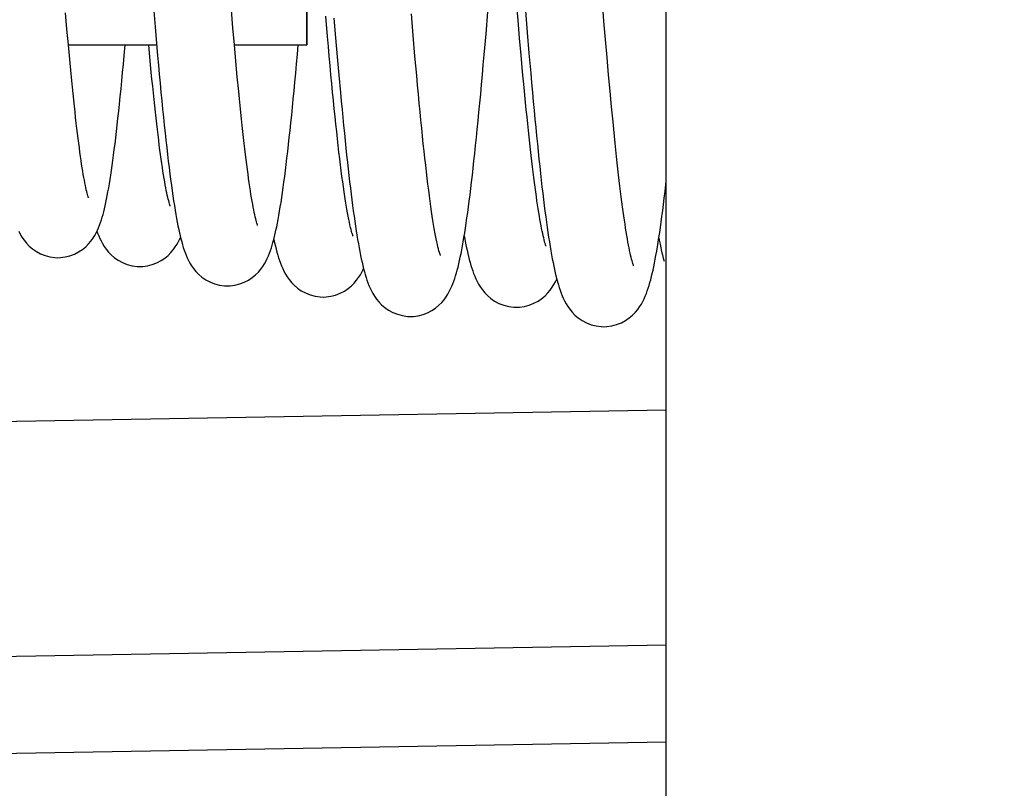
# Model space of a CAD drawing. Header units: millimetres. Extents: x 0 to 594, y 0 to 420.
# Tile 126 of 236: x 166 to 171, y 213 to 217. Entities that reach past the tile are written whole.
import ezdxf

# ---------------------------------------------------------------- set-up
doc = ezdxf.new("R2010")
doc.units = ezdxf.units.MM
doc.header["$LTSCALE"] = 32.67
doc.layers.get('0').update_dxf_attribs({"linetype": 'CONTINUOUS'})
doc.layers.add('1', color=7, linetype='CONTINUOUS')
doc.styles.get("Standard").update_dxf_attribs({"font": 'txt', "width": 0.85})
doc.dimstyles.new('DIMSTYLE_1', dxfattribs={"dimtxt": 3.5, "dimasz": 3.5, "dimexe": 1, "dimexo": 0.5, "dimgap": 0.875, "dimtad": 1, "dimdec": 1, "dimdsep": 46, "dimtxsty": 'STANDARD', "dimblk": '_FILLED', "dimblk1": '_FILLED', "dimblk2": '_FILLED', "dimcen": 0.09, "dimadec": 4, "dimazin": 2, "dimtp": 0.2, "dimtm": 0.2, "dimtfac": 1, "dimtdec": 1, "dimtofl": 0, "dimtmove": 0, "dimatfit": 3, "dimldrblk": '_FILLED', "dimfxl": 1, "dimtolj": 1, "dimarcsym": 0})

# ---------------------------------------------------------------- blocks, each defined once
blk = doc.blocks.new('_FILLED')
at = {"color": 0, "linetype": 'BYBLOCK'}
blk.add_solid([(0, 0), (-1, 0.1429), (-1, -0.1429)], dxfattribs=at)
blk = doc.blocks.new('*D0')
at = {"color": 2, "linetype": 'CONTINUOUS'}
for p, q in [((63.5351, 212.2646), (63.5351, 265.3992)), ((184.9851, 227.8646), (184.9851, 265.3992)), ((63.5351, 264.3992), (124.2601, 264.3992)), ((184.9851, 264.3992), (124.2601, 264.3992))]:
    blk.add_line(p, q, dxfattribs=at)
at = {"color": 2, "linetype": 'CONTINUOUS', "xscale": 3.5, "yscale": 3.5, "zscale": 3.5, "rotation": 180}
blk.add_blockref('_FILLED', (63.5351, 264.3992), dxfattribs=at)
at = {"color": 2, "linetype": 'CONTINUOUS', "xscale": 3.5, "yscale": 3.5, "zscale": 3.5}
blk.add_blockref('_FILLED', (184.9851, 264.3992), dxfattribs=at)
at = {"color": 2, "linetype": 'CONTINUOUS', "insert": (124.2601, 268.7742), "char_height": 3.5, "width": 16.875, "attachment_point": 2, "line_spacing_factor": 0.9}
blk.add_mtext('121.5', dxfattribs=at)

msp = doc.modelspace()

# ---------------------------------------------------------------- linework, layer by layer
at = {"color": 7, "linetype": 'CONTINUOUS'}
for p, q in [((169.4851, 141.71461), (169.4851, 233.51711)), ((167.6351, 216.96461), (167.6351, 218.16461)), ((168.7226, 217.09197), (168.71448, 217.18779)), ((169.16448, 217.08779), (169.15617, 217.18744)), ((166.40096, 217.04577), (166.3936, 217.12957)), ((166.84548, 217.16061), (166.85425, 217.0579)), ((167.25493, 217.05231), (167.24706, 217.14364)), ((168.18257, 217.01329), (168.17316, 217.12408)), ((168.55746, 217.02246), (168.567, 217.13555)), ((168.75993, 217.1409), (168.76926, 217.0293)), ((167.74177, 217.0075), (167.73257, 217.11329)), ((167.77479, 217.10307), (167.78337, 217.00173)), ((168.73057, 216.99995), (168.7226, 217.09197)), ((169.1726, 216.99197), (169.16448, 217.08779)), ((166.40818, 216.96567), (166.40096, 217.04577)), ((166.85425, 217.0579), (166.86735, 216.90882)), ((167.26264, 216.96485), (167.25493, 217.05231)), ((168.76926, 217.0293), (168.77844, 216.92175)), ((167.78337, 217.00173), (167.79183, 216.90386)), ((168.19177, 216.9075), (168.18257, 217.01329)), ((168.73838, 216.91162), (168.73057, 216.99995)), ((169.18057, 216.89995), (169.1726, 216.99197)), ((166.41526, 216.88925), (166.40818, 216.96567)), ((166.40828, 216.96461), (166.86239, 216.96461)), ((166.82762, 216.9012), (166.82172, 216.96461)), ((167.27019, 216.88121), (167.26264, 216.96485)), ((167.26266, 216.96461), (167.6351, 216.96461)), ((168.77844, 216.92175), (168.78744, 216.81875)), ((166.42224, 216.81638), (166.41526, 216.88925)), ((166.83493, 216.82491), (166.82762, 216.9012)), ((167.27762, 216.8012), (167.27019, 216.88121)), ((167.79183, 216.90386), (167.80017, 216.80964)), ((168.74608, 216.8269), (168.73838, 216.91162)), ((169.18838, 216.81162), (169.18057, 216.89995)), ((168.75365, 216.74579), (168.74608, 216.8269)), ((167.28493, 216.72491), (167.27762, 216.8012)), ((167.80017, 216.80964), (167.8084, 216.71918)), ((169.19608, 216.7269), (169.18838, 216.81162)), ((168.76111, 216.66836), (168.75365, 216.74579)), ((169.20365, 216.64579), (169.19608, 216.7269)), ((169.21111, 216.56836), (169.20365, 216.64579)), ((162.98475, 214.97285), (169.4851, 215.08631)), ((169.4851, 213.37694), (162.98475, 213.26348))]:
    msp.add_line(p, q, dxfattribs=at)
at = {"color": 9, "linetype": 'CONTINUOUS'}
msp.add_line((162.98475, 213.7634), (169.4851, 213.87686), dxfattribs=at)
at = {"color": 7, "linetype": 'CONTINUOUS'}
for points in [[(168.16911, 215.56742), (168.18413, 215.56798), (168.20875, 215.57128), (168.2333, 215.57759), (168.25706, 215.58674), (168.27864, 215.59799), (168.2978, 215.61073), (168.31479, 215.6247), (168.32933, 215.63918), (168.3415, 215.65356), (168.35184, 215.66774), (168.36078, 215.68179), (168.36853, 215.69557), (168.37528, 215.70902), (168.38135, 215.72245), (168.38685, 215.73589), (168.39187, 215.7493), (168.39658, 215.76299), (168.40103, 215.77697), (168.40525, 215.79126), (168.40935, 215.80611), (168.41335, 215.8216), (168.41727, 215.83771), (168.42114, 215.85459), (168.42497, 215.87229), (168.42878, 215.89081), (168.43258, 215.91025), (168.43638, 215.93062), (168.44018, 215.95196), (168.44398, 215.97431), (168.4478, 215.99771), (168.45164, 216.02216), (168.45549, 216.04772), (168.45937, 216.07439), (168.46328, 216.10221), (168.46721, 216.13119), (168.47116, 216.16136), (168.47515, 216.19271), (168.47917, 216.22527), (168.48322, 216.25905), (168.4873, 216.29405), (168.49141, 216.33028), (168.49555, 216.36774), (168.49973, 216.40643), (168.50394, 216.44637), (168.50818, 216.48753), (168.51246, 216.52993), (168.51678, 216.57359), (168.52113, 216.61849), (168.52553, 216.66464), (168.52996, 216.71205), (168.53443, 216.76071), (168.53895, 216.8106), (168.54351, 216.86174), (168.54812, 216.9141), (168.55746, 217.02246)], [(167.87311, 215.98065), (167.87308, 215.98071), (167.87249, 215.98222), (167.87126, 215.98567), (167.86962, 215.99066), (167.86764, 215.99719), (167.86534, 216.00536), (167.86283, 216.01492), (167.86015, 216.02586), (167.85729, 216.03824), (167.85431, 216.05193), (167.85122, 216.06692), (167.84803, 216.08327), (167.84475, 216.1009), (167.8414, 216.11981), (167.83798, 216.14003), (167.83449, 216.16153), (167.83095, 216.1843), (167.82735, 216.20836), (167.82369, 216.23368), (167.82, 216.26028), (167.81625, 216.28815), (167.81247, 216.31728), (167.80864, 216.34767), (167.80477, 216.37931), (167.80087, 216.41221), (167.79692, 216.44637), (167.79294, 216.48178), (167.78891, 216.51847), (167.78485, 216.55644), (167.78075, 216.59568), (167.7766, 216.63623), (167.77241, 216.67807), (167.76817, 216.7212), (167.76389, 216.76565), (167.75957, 216.81141), (167.75519, 216.85846), (167.75077, 216.90684), (167.7463, 216.95653), (167.74177, 217.0075)], [(166.35385, 215.86994), (166.36787, 215.87043), (166.39198, 215.87355), (166.41609, 215.87958), (166.43951, 215.88841), (166.46095, 215.89937), (166.4802, 215.91199), (166.49739, 215.92597), (166.51208, 215.94053), (166.52436, 215.95504), (166.53476, 215.96939), (166.54368, 215.98357), (166.55133, 215.99739), (166.55793, 216.01083), (166.56381, 216.0242), (166.5691, 216.03751), (166.5739, 216.05076), (166.57837, 216.06424), (166.58257, 216.07797), (166.58654, 216.09196), (166.59038, 216.10651), (166.59413, 216.12167), (166.59779, 216.13743), (166.60141, 216.15396), (166.60499, 216.17131), (166.60855, 216.18947), (166.6121, 216.20854), (166.61565, 216.22855), (166.61921, 216.24952), (166.62277, 216.2715), (166.62634, 216.29451), (166.62994, 216.31858), (166.63355, 216.34375), (166.63719, 216.37006), (166.64086, 216.3975), (166.64455, 216.42611), (166.64828, 216.45592), (166.65204, 216.48693), (166.65583, 216.51917), (166.65966, 216.55264), (166.66352, 216.58736), (166.66742, 216.62333), (166.67136, 216.66057), (166.67534, 216.69907), (166.67936, 216.73883), (166.68342, 216.77986), (166.68751, 216.82213), (166.69165, 216.86563), (166.69582, 216.91035), (166.70079, 216.96461)], [(167.22648, 215.72452), (167.24114, 215.72505), (167.26557, 215.72828), (167.28998, 215.7345), (167.31363, 215.74356), (167.33518, 215.75473), (167.3544, 215.76747), (167.37148, 215.78151), (167.38609, 215.79608), (167.3983, 215.81057), (167.40864, 215.82486), (167.41756, 215.839), (167.42524, 215.85283), (167.43191, 215.86631), (167.43788, 215.87974), (167.44328, 215.89315), (167.44819, 215.90653), (167.45278, 215.92016), (167.45711, 215.93407), (167.46121, 215.94827), (167.46519, 215.96303), (167.46907, 215.97842), (167.47287, 215.99444), (167.47663, 216.01124), (167.48035, 216.02887), (167.48406, 216.04733), (167.48775, 216.06673), (167.49145, 216.08709), (167.49515, 216.10844), (167.49887, 216.13083), (167.5026, 216.15429), (167.50635, 216.17884), (167.51012, 216.20451), (167.51392, 216.23132), (167.51774, 216.25927), (167.52158, 216.28839), (167.52546, 216.31868), (167.52936, 216.35016), (167.53328, 216.38281), (167.53724, 216.41664), (167.54122, 216.45166), (167.54523, 216.48785), (167.54926, 216.52517), (167.55333, 216.56366), (167.55742, 216.60333), (167.56154, 216.64414), (167.56569, 216.68613), (167.56989, 216.72939), (167.57413, 216.77394), (167.57841, 216.81975), (167.58275, 216.86695), (167.58715, 216.91555), (167.59153, 216.96461)], [(166.86735, 216.90882), (166.8717, 216.86073), (166.87603, 216.81352), (166.88035, 216.76728), (166.88465, 216.72206), (166.88893, 216.67787), (166.89319, 216.63481), (166.89742, 216.59289), (166.90164, 216.55213), (166.90582, 216.51261), (166.90997, 216.47432), (166.9141, 216.43729), (166.91819, 216.40155), (166.92225, 216.36712), (166.92628, 216.33397), (166.93027, 216.30214), (166.93423, 216.27163), (166.93815, 216.2424), (166.94204, 216.21443), (166.9459, 216.18772), (166.94972, 216.16224), (166.95352, 216.13794), (166.9573, 216.11481), (166.96105, 216.0928), (166.9648, 216.07186), (166.96853, 216.05196), (166.97226, 216.03306), (166.97601, 216.01505), (166.97977, 215.99793), (166.98358, 215.98165), (166.98745, 215.96604), (166.9914, 215.95113), (166.99546, 215.93683), (166.99972, 215.92289), (167.0042, 215.90935), (167.00895, 215.89611), (167.01418, 215.88279), (167.01998, 215.86938), (167.02647, 215.8559), (167.03395, 215.84203), (167.04266, 215.82779), (167.05279, 215.81336), (167.06476, 215.7987), (167.07903, 215.78397), (167.09578, 215.76971), (167.1149, 215.75656), (167.13675, 215.74481), (167.16103, 215.73518), (167.18637, 215.72851), (167.21199, 215.72504), (167.2266, 215.72452)], [(168.32311, 215.88065), (168.32308, 215.88071), (168.32249, 215.88222), (168.32126, 215.88567), (168.31962, 215.89066), (168.31764, 215.89719), (168.31534, 215.90536), (168.31283, 215.91492), (168.31015, 215.92586), (168.30729, 215.93824), (168.30431, 215.95193), (168.30122, 215.96692), (168.29803, 215.98327), (168.29475, 216.0009), (168.2914, 216.01981), (168.28798, 216.04003), (168.28449, 216.06153), (168.28095, 216.0843), (168.27735, 216.10836), (168.27369, 216.13368), (168.27, 216.16028), (168.26625, 216.18815), (168.26247, 216.21728), (168.25864, 216.24767), (168.25477, 216.27931), (168.25087, 216.31221), (168.24692, 216.34637), (168.24294, 216.38178), (168.23891, 216.41847), (168.23485, 216.45644), (168.23075, 216.49568), (168.2266, 216.53623), (168.22241, 216.57807), (168.21817, 216.6212), (168.21389, 216.66565), (168.20957, 216.71141), (168.20519, 216.75846), (168.20077, 216.80684), (168.1963, 216.85653), (168.19177, 216.9075)], [(166.51158, 216.17882), (166.51174, 216.17847), (166.51166, 216.17867), (166.51092, 216.18071), (166.5098, 216.18408), (166.50836, 216.18875), (166.50663, 216.19479), (166.50471, 216.20198), (166.50263, 216.21027), (166.5004, 216.21973), (166.49806, 216.23023), (166.49562, 216.24176), (166.49309, 216.25435), (166.49049, 216.26794), (166.48783, 216.28251), (166.4851, 216.29811), (166.48232, 216.31468), (166.4795, 216.33224), (166.47662, 216.3508), (166.4737, 216.37034), (166.47074, 216.39087), (166.46774, 216.41239), (166.4647, 216.4349), (166.46162, 216.4584), (166.45851, 216.48289), (166.45537, 216.50837), (166.45219, 216.53482), (166.44898, 216.56225), (166.44574, 216.59066), (166.44247, 216.62004), (166.43917, 216.65039), (166.43584, 216.6817), (166.43248, 216.71396), (166.4291, 216.74717), (166.42568, 216.78131), (166.42224, 216.81638)], [(166.93226, 216.13567), (166.93234, 216.13549), (166.93207, 216.13618), (166.93117, 216.13865), (166.92989, 216.14245), (166.92831, 216.14755), (166.92644, 216.15402), (166.92439, 216.16161), (166.92219, 216.1703), (166.91983, 216.18014), (166.91738, 216.19102), (166.91482, 216.20292), (166.91218, 216.21587), (166.90946, 216.22982), (166.90669, 216.24477), (166.90385, 216.26072), (166.90095, 216.27765), (166.89801, 216.29557), (166.89502, 216.31449), (166.89199, 216.33438), (166.88892, 216.35527), (166.8858, 216.37715), (166.88265, 216.40003), (166.87946, 216.42391), (166.87623, 216.44879), (166.87296, 216.47467), (166.86967, 216.50155), (166.86634, 216.52944), (166.86297, 216.55832), (166.85958, 216.58819), (166.85615, 216.61907), (166.85269, 216.65093), (166.8492, 216.68378), (166.84568, 216.71761), (166.84213, 216.75241), (166.83854, 216.78818), (166.83493, 216.82491)], [(168.78744, 216.81875), (168.79188, 216.76906), (168.79626, 216.72064), (168.80059, 216.67348), (168.80488, 216.62755), (168.80912, 216.58287), (168.81332, 216.53944), (168.81748, 216.49721), (168.8216, 216.45618), (168.82568, 216.41636), (168.82972, 216.3777), (168.83373, 216.3402), (168.8377, 216.30386), (168.84165, 216.26863), (168.84556, 216.23451), (168.84945, 216.2015), (168.85331, 216.16954), (168.85716, 216.13863), (168.86098, 216.10876), (168.86478, 216.07992), (168.86857, 216.05209), (168.87234, 216.02527), (168.8761, 215.99945), (168.87985, 215.97461), (168.88358, 215.95075), (168.88731, 215.92783), (168.89103, 215.90585), (168.89475, 215.88479), (168.89847, 215.8646), (168.90221, 215.84527), (168.90596, 215.82677), (168.90975, 215.80902), (168.91358, 215.79203), (168.91746, 215.77576), (168.92143, 215.76003), (168.92552, 215.74487), (168.92974, 215.73022), (168.93419, 215.71588), (168.93888, 215.70185), (168.94388, 215.6881), (168.94934, 215.67437), (168.95533, 215.6607), (168.96197, 215.64703), (168.96959, 215.63301), (168.97839, 215.61871), (168.98858, 215.60424), (169.00068, 215.58945), (169.01524, 215.57444), (169.0324, 215.55987), (169.05195, 215.5465), (169.07423, 215.53463), (169.09896, 215.52496), (169.12452, 215.51838), (169.15009, 215.51507), (169.16374, 215.51461)], [(167.38226, 216.03567), (167.38234, 216.03549), (167.38207, 216.03618), (167.38117, 216.03865), (167.37989, 216.04245), (167.37831, 216.04755), (167.37644, 216.05402), (167.37439, 216.06161), (167.37219, 216.0703), (167.36983, 216.08014), (167.36738, 216.09102), (167.36482, 216.10292), (167.36218, 216.11587), (167.35946, 216.12982), (167.35669, 216.14477), (167.35385, 216.16072), (167.35095, 216.17765), (167.34801, 216.19557), (167.34502, 216.21449), (167.34199, 216.23438), (167.33892, 216.25527), (167.3358, 216.27715), (167.33265, 216.30003), (167.32946, 216.32391), (167.32623, 216.34879), (167.32296, 216.37467), (167.31967, 216.40155), (167.31634, 216.42944), (167.31297, 216.45832), (167.30958, 216.48819), (167.30615, 216.51907), (167.30269, 216.55093), (167.2992, 216.58378), (167.29568, 216.61761), (167.29213, 216.65241), (167.28854, 216.68818), (167.28493, 216.72491)], [(167.8084, 216.71918), (167.81247, 216.6754), (167.81651, 216.63259), (167.82053, 216.59078), (167.82452, 216.54996), (167.82849, 216.51013), (167.83243, 216.47131), (167.83635, 216.4335), (167.84024, 216.39669), (167.84411, 216.36089), (167.84797, 216.3261), (167.8518, 216.29232), (167.85561, 216.25954), (167.8594, 216.22775), (167.86318, 216.19695), (167.86694, 216.16715), (167.87068, 216.13831), (167.87442, 216.11044), (167.87814, 216.08354), (167.88186, 216.05757), (167.88557, 216.03254), (167.88927, 216.00844), (167.89298, 215.98522), (167.8967, 215.96288), (167.90042, 215.94142), (167.90417, 215.92078), (167.90794, 215.90094), (167.91174, 215.88191), (167.91557, 215.86366), (167.91946, 215.84616), (167.9234, 215.82941), (167.92743, 215.8133), (167.93155, 215.79786), (167.93579, 215.78303), (167.94023, 215.76859), (167.94488, 215.75459), (167.94981, 215.74093), (167.95521, 215.72727), (167.96116, 215.71358), (167.96778, 215.69989), (167.97536, 215.68587), (167.98413, 215.67156), (167.99426, 215.6571), (168.00623, 215.64242), (168.02046, 215.62766), (168.03714, 215.61336), (168.05625, 215.60011), (168.0782, 215.58819), (168.10267, 215.57837), (168.12825, 215.57155), (168.15413, 215.56798), (168.16924, 215.56742)], [(168.86682, 215.92841), (168.86688, 215.92828), (168.86659, 215.92899), (168.86568, 215.9314), (168.8644, 215.93511), (168.8628, 215.94007), (168.86091, 215.94636), (168.85883, 215.95376), (168.8566, 215.96221), (168.85422, 215.97179), (168.85172, 215.98237), (168.84913, 215.99394), (168.84645, 216.00654), (168.84369, 216.0201), (168.84087, 216.03462), (168.83798, 216.05012), (168.83505, 216.06655), (168.83206, 216.08394), (168.82903, 216.10228), (168.82596, 216.12155), (168.82284, 216.14178), (168.81969, 216.16295), (168.81649, 216.18507), (168.81327, 216.20813), (168.81001, 216.23215), (168.80671, 216.25712), (168.80338, 216.28304), (168.80003, 216.30992), (168.79664, 216.33775), (168.79322, 216.36653), (168.78977, 216.39627), (168.78629, 216.42696), (168.78278, 216.4586), (168.77924, 216.49119), (168.77567, 216.52474), (168.77207, 216.55923), (168.76845, 216.59466), (168.76479, 216.63105), (168.76111, 216.66836)], [(169.31682, 215.82841), (169.31688, 215.82828), (169.31659, 215.82899), (169.31568, 215.8314), (169.3144, 215.83511), (169.3128, 215.84007), (169.31091, 215.84636), (169.30883, 215.85376), (169.3066, 215.86221), (169.30422, 215.87179), (169.30172, 215.88237), (169.29913, 215.89394), (169.29645, 215.90654), (169.29369, 215.9201), (169.29087, 215.93462), (169.28798, 215.95012), (169.28505, 215.96655), (169.28206, 215.98394), (169.27903, 216.00228), (169.27596, 216.02155), (169.27284, 216.04178), (169.26969, 216.06295), (169.26649, 216.08507), (169.26327, 216.10813), (169.26001, 216.13215), (169.25671, 216.15712), (169.25338, 216.18304), (169.25003, 216.20992), (169.24664, 216.23775), (169.24322, 216.26653), (169.23977, 216.29627), (169.23629, 216.32696), (169.23278, 216.3586), (169.22924, 216.39119), (169.22567, 216.42474), (169.22207, 216.45923), (169.21845, 216.49466), (169.21479, 216.53105), (169.21111, 216.56836)], [(169.16361, 215.51461), (169.17971, 215.51524), (169.20481, 215.51877), (169.22981, 215.52542), (169.25392, 215.535), (169.27567, 215.54667), (169.2948, 215.55976), (169.31162, 215.57398), (169.32596, 215.58865), (169.33794, 215.60314), (169.34806, 215.61735), (169.35683, 215.63142), (169.36444, 215.64521), (169.37108, 215.65867), (169.37708, 215.67215), (169.38254, 215.68568), (169.38754, 215.69922), (169.39225, 215.71306), (169.3967, 215.72721), (169.40094, 215.74168), (169.40504, 215.75671), (169.40905, 215.77235), (169.41297, 215.78858), (169.41684, 215.80557), (169.42068, 215.82337), (169.42449, 215.84199), (169.42829, 215.8615), (169.43209, 215.88194), (169.43589, 215.90333), (169.43969, 215.92571), (169.44351, 215.9491), (169.44734, 215.97353), (169.45119, 215.99903), (169.45506, 216.02564), (169.45895, 216.05336), (169.46288, 216.08224), (169.46683, 216.11229), (169.47081, 216.14352), (169.47482, 216.17598), (169.47887, 216.20967), (169.4851, 216.26346)], [(166.15253, 216.00569), (166.16032, 215.99058), (166.16941, 215.9752), (166.18001, 215.95974), (166.19242, 215.94433), (166.20707, 215.92914), (166.22411, 215.91465), (166.24335, 215.90148), (166.26491, 215.88996), (166.2886, 215.88058), (166.31348, 215.874), (166.33895, 215.8705), (166.35395, 215.86994)], [(166.55546, 216.00581), (166.55895, 215.99611), (166.56418, 215.98279), (166.56998, 215.96938), (166.57647, 215.9559), (166.58395, 215.94203), (166.59266, 215.92779), (166.60279, 215.91336), (166.61476, 215.8987), (166.62903, 215.88397), (166.64578, 215.86971), (166.6649, 215.85656), (166.68675, 215.84481), (166.71103, 215.83518), (166.73637, 215.82851), (166.76199, 215.82504), (166.7766, 215.82452)], [(166.77648, 215.82452), (166.79114, 215.82505), (166.81557, 215.82828), (166.83998, 215.8345), (166.86363, 215.84356), (166.88518, 215.85473), (166.9044, 215.86747), (166.92148, 215.88151), (166.93609, 215.89608), (166.9483, 215.91057), (166.95864, 215.92486), (166.96756, 215.939), (166.97524, 215.95283), (166.98191, 215.96631), (166.98542, 215.97421)], [(167.46547, 215.96415), (167.46557, 215.96366), (167.46946, 215.94616), (167.4734, 215.92941), (167.47743, 215.9133), (167.48155, 215.89786), (167.48579, 215.88303), (167.49023, 215.86859), (167.49488, 215.85459), (167.49981, 215.84093), (167.50521, 215.82727), (167.51116, 215.81358), (167.51778, 215.79989), (167.52536, 215.78587), (167.53413, 215.77156), (167.54426, 215.7571), (167.55623, 215.74242), (167.57046, 215.72766), (167.58714, 215.71336), (167.60625, 215.70011), (167.6282, 215.68819), (167.65267, 215.67837), (167.67825, 215.67155), (167.70413, 215.66798), (167.71924, 215.66742)], [(168.44525, 215.98207), (168.44847, 215.9646), (168.45221, 215.94527), (168.45596, 215.92677), (168.45975, 215.90902), (168.46358, 215.89203), (168.46746, 215.87576), (168.47143, 215.86003), (168.47552, 215.84487), (168.47974, 215.83022), (168.48419, 215.81588), (168.48888, 215.80185), (168.49388, 215.7881), (168.49934, 215.77437), (168.50533, 215.7607), (168.51197, 215.74703), (168.51959, 215.73301), (168.52839, 215.71871), (168.53858, 215.70424), (168.55068, 215.68945), (168.56524, 215.67444), (168.5824, 215.65987), (168.60195, 215.6465), (168.62423, 215.63463), (168.64896, 215.62496), (168.67452, 215.61838), (168.70009, 215.61507), (168.71374, 215.61461)], [(169.4471, 215.97204), (169.44938, 215.95985), (169.45331, 215.93977), (169.45726, 215.92057), (169.46125, 215.90226), (169.46528, 215.88479), (169.46938, 215.86802), (169.47357, 215.85198)], [(167.71911, 215.66742), (167.73413, 215.66798), (167.75875, 215.67128), (167.7833, 215.67759), (167.80706, 215.68674), (167.82864, 215.69799), (167.8478, 215.71073), (167.86479, 215.7247), (167.87933, 215.73918), (167.8915, 215.75356), (167.90184, 215.76774), (167.91078, 215.78179), (167.91853, 215.79557), (167.92528, 215.80902), (167.92735, 215.81361)], [(168.71361, 215.61461), (168.72971, 215.61524), (168.75481, 215.61877), (168.77981, 215.62542), (168.80392, 215.635), (168.82567, 215.64667), (168.8448, 215.65976), (168.86162, 215.67398), (168.87596, 215.68865), (168.88794, 215.70314), (168.89806, 215.71735), (168.90683, 215.73142), (168.91444, 215.74521), (168.92108, 215.75867), (168.92153, 215.75968)]]:
    msp.add_lwpolyline(points, dxfattribs=at)
at = {"layer": '1', "color": 1, "linetype": 'CONTINUOUS'}
for p, q in [((167.6351, 218.16461), (167.6351, 216.96461)), ((166.40828, 216.96461), (166.86239, 216.96461)), ((167.26266, 216.96461), (167.6351, 216.96461))]:
    msp.add_line(p, q, dxfattribs=at)

# ---------------------------------------------------------------- dimensions: what is measured, and where the dimension line sits
at = {"color": 2, "linetype": 'CONTINUOUS'}
dim = msp.add_linear_dim(base=(63.5351041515, 264.3992395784), p1=(184.9851041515, 227.3646083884), p2=(63.5351041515, 211.7646083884), angle=180, dimstyle='DIMSTYLE_1', dxfattribs=at)
dim.commit()
dim.dimension.update_dxf_attribs({"geometry": '*D0', "text_midpoint": (123.7601030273, 264.3992395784), "dimtype": 160})

doc.saveas('drawing.dxf')
